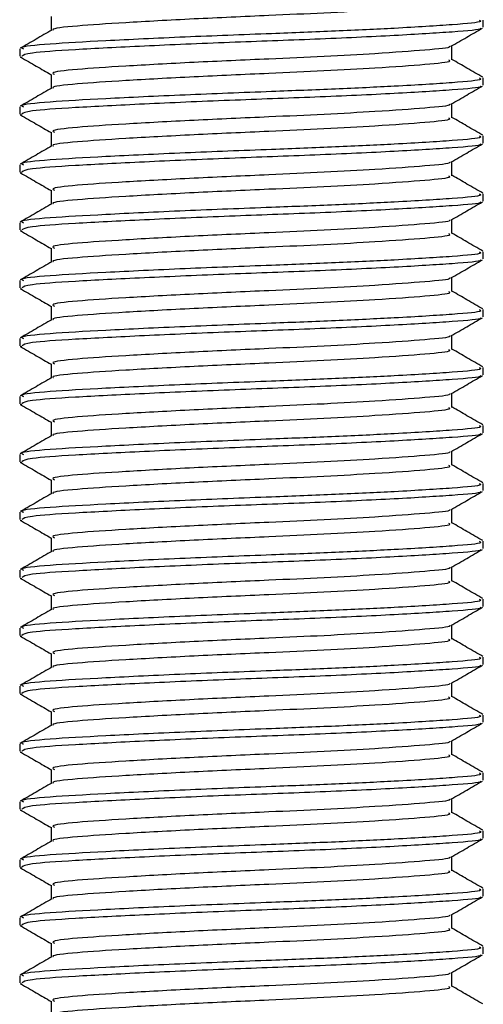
# Model space of a CAD drawing. Header units: millimetres. Extents: x 0 to 420, y 0 to 297.
# Tile 24 of 64: x 169.21 to 171.5, y 156.31 to 161.17. Entities that reach past the tile are written whole.
import ezdxf

# ---------------------------------------------------------------- set-up
doc = ezdxf.new("R2010")
doc.units = ezdxf.units.MM

msp = doc.modelspace()

# ---------------------------------------------------------------- linework, layer by layer
at = {"color": 7, "linetype": 'Continuous', "lineweight": 25}
for p, q in [((169.3659, 161.1845), (169.3659, 161.115)), ((171.4994, 161.131), (171.4994, 161.1667)), ((169.211, 161.0238), (169.211, 160.9879)), ((171.3445, 160.97), (171.3445, 161.0397)), ((169.2126, 160.9854), (169.2223, 160.9838)), ((169.3659, 160.8985), (169.3659, 160.829)), ((171.4994, 160.8449), (171.4994, 160.8807)), ((169.211, 160.7378), (169.211, 160.7019)), ((171.3445, 160.6839), (171.3445, 160.7537)), ((169.2126, 160.6994), (169.2223, 160.6978)), ((169.3659, 160.6124), (169.3659, 160.543)), ((171.4994, 160.5589), (171.4994, 160.5947)), ((169.211, 160.4517), (169.211, 160.4158)), ((171.3445, 160.3979), (171.3445, 160.4676)), ((169.2126, 160.4133), (169.2223, 160.4117)), ((169.3659, 160.3264), (169.3659, 160.2569)), ((171.4994, 160.2729), (171.4994, 160.3086)), ((171.3445, 160.1118), (171.3445, 160.1816)), ((169.211, 160.1657), (169.211, 160.1298)), ((169.2126, 160.1273), (169.2223, 160.1257)), ((169.3659, 160.0403), (169.3659, 159.9709)), ((171.4994, 159.9868), (171.4994, 160.0226)), ((171.3445, 159.8258), (171.3445, 159.8955)), ((169.211, 159.8796), (169.211, 159.8437)), ((169.2126, 159.8412), (169.2223, 159.8396)), ((169.3659, 159.7543), (169.3659, 159.6848)), ((171.4994, 159.7008), (171.4994, 159.7365)), ((171.3445, 159.5398), (171.3445, 159.6095)), ((169.211, 159.5936), (169.211, 159.5577)), ((169.2126, 159.5552), (169.2223, 159.5536)), ((169.3659, 159.4683), (169.3659, 159.3988)), ((171.4994, 159.4147), (171.4994, 159.4505)), ((169.211, 159.3075), (169.211, 159.2716)), ((171.3445, 159.2537), (171.3445, 159.3234)), ((169.2126, 159.2692), (169.2223, 159.2676)), ((169.3659, 159.1822), (169.3659, 159.1128)), ((171.4994, 159.1287), (171.4994, 159.1644)), ((169.211, 159.0215), (169.211, 158.9856)), ((171.3445, 158.9677), (171.3445, 159.0374)), ((169.2126, 158.9831), (169.2223, 158.9815)), ((169.3659, 158.8962), (169.3659, 158.8267)), ((171.4994, 158.8426), (171.4994, 158.8784)), ((169.211, 158.7355), (169.211, 158.6996)), ((171.3445, 158.6816), (171.3445, 158.7514)), ((169.2126, 158.6971), (169.2223, 158.6955)), ((169.3659, 158.6101), (169.3659, 158.5407)), ((171.4994, 158.5566), (171.4994, 158.5924)), ((169.211, 158.4494), (169.211, 158.4135)), ((171.3445, 158.3956), (171.3445, 158.4653)), ((169.2126, 158.411), (169.2223, 158.4094)), ((169.3659, 158.3241), (169.3659, 158.2546)), ((171.4994, 158.2706), (171.4994, 158.3063)), ((169.211, 158.1634), (169.211, 158.1275)), ((171.3445, 158.1096), (171.3445, 158.1793)), ((169.2126, 158.125), (169.2223, 158.1234)), ((169.3659, 158.038), (169.3659, 157.9686)), ((171.4994, 157.9845), (171.4994, 158.0203)), ((171.3445, 157.8235), (171.3445, 157.8932)), ((169.211, 157.8773), (169.211, 157.8414)), ((169.2126, 157.8389), (169.2223, 157.8374)), ((169.3659, 157.752), (169.3659, 157.6825)), ((171.4994, 157.6985), (171.4994, 157.7342)), ((171.3445, 157.5375), (171.3445, 157.6072)), ((169.211, 157.5913), (169.211, 157.5554)), ((169.2126, 157.5529), (169.2223, 157.5513)), ((169.3659, 157.466), (169.3659, 157.3965)), ((171.4994, 157.4124), (171.4994, 157.4482)), ((171.3445, 157.2514), (171.3445, 157.3211)), ((169.211, 157.3052), (169.211, 157.2694)), ((169.2126, 157.2669), (169.2223, 157.2653)), ((169.3659, 157.1799), (169.3659, 157.1105)), ((171.4994, 157.1264), (171.4994, 157.1621)), ((169.211, 157.0192), (169.211, 156.9833)), ((171.3445, 156.9654), (171.3445, 157.0351)), ((169.2126, 156.9808), (169.2223, 156.9792)), ((169.3659, 156.8939), (169.3659, 156.8244)), ((171.4994, 156.8404), (171.4994, 156.8761)), ((169.211, 156.7332), (169.211, 156.6973)), ((171.3445, 156.6793), (171.3445, 156.7491)), ((169.2126, 156.6948), (169.2223, 156.6932)), ((169.3659, 156.6078), (169.3659, 156.5384)), ((171.4994, 156.5543), (171.4994, 156.5901)), ((169.211, 156.4471), (169.211, 156.4112)), ((171.3445, 156.3933), (171.3445, 156.463)), ((169.2126, 156.4087), (169.2223, 156.4071)), ((169.3659, 156.3218), (169.3659, 156.2523))]:
    msp.add_line(p, q, dxfattribs=at)
for points, knots in [([(171.3269, 161.2561), (171.3314, 161.2537), (171.3468, 161.2453), (171.2247, 161.2329), (170.9998, 161.2166), (170.7208, 161.2011), (170.4121, 161.1874), (170.0619, 161.172), (169.7205, 161.1532), (169.4826, 161.1374), (169.3656, 161.1247), (169.3767, 161.1179), (169.378, 161.1171)], [0, 0, 0, 0, 0.049091, 0.171096, 0.296168, 0.392313, 0.485201, 0.608637, 0.73551, 0.857483, 0.9826, 1, 1, 1, 1]), ([(171.4789, 161.1667), (171.4841, 161.1643), (171.5021, 161.1559), (171.3608, 161.1435), (171.1007, 161.1272), (170.778, 161.1117), (170.421, 161.098), (170.0158, 161.0826), (169.622, 161.0638), (169.343, 161.048), (169.2054, 161.034), (169.2252, 161.0259), (169.2304, 161.0238)], [0, 0, 0, 0, 0.048267, 0.166987, 0.288688, 0.38224, 0.472626, 0.592737, 0.716189, 0.834877, 0.956623, 1, 1, 1, 1]), ([(169.3692, 161.117), (169.3434, 161.102), (169.2916, 161.072), (169.2398, 161.042), (169.2138, 161.027)], [0, 0, 0, 0, 0.499899, 1, 1, 1, 1]), ([(171.4831, 161.1268), (171.4847, 161.1258), (171.4959, 161.1189), (171.3576, 161.1078), (171.0789, 161.09), (170.6803, 161.0715), (170.2397, 161.056), (169.8135, 161.0376), (169.47, 161.0198), (169.247, 161.0047), (169.2294, 160.9933), (169.2211, 160.9879)], [0, 0, 0, 0, 0.020946, 0.143106, 0.268332, 0.394812, 0.516438, 0.642835, 0.768197, 0.890263, 1, 1, 1, 1]), ([(171.3396, 161.0369), (171.3655, 161.0519), (171.4173, 161.0818), (171.4691, 161.1118), (171.495, 161.1268)], [0, 0, 0, 0, 0.49991, 1, 1, 1, 1]), ([(171.331, 161.0369), (171.3321, 161.036), (171.3408, 161.0293), (171.2215, 161.0184), (171.0005, 161.002), (170.7207, 160.9866), (170.4122, 160.9729), (170.0617, 160.9575), (169.7212, 160.9386), (169.4799, 160.9229), (169.3608, 160.9089), (169.3782, 160.9007), (169.3828, 160.8986)], [0, 0, 0, 0, 0.017009, 0.139543, 0.265156, 0.361718, 0.455008, 0.578979, 0.706402, 0.828904, 0.954563, 1, 1, 1, 1]), ([(169.2154, 160.9838), (169.2413, 160.9688), (169.2915, 160.9398), (169.3416, 160.9107), (169.3659, 160.8967)], [0, 0, 0, 0, 0.5163558, 1, 1, 1, 1]), ([(171.3269, 160.97), (171.3314, 160.9676), (171.3468, 160.9592), (171.2247, 160.9468), (170.9998, 160.9305), (170.7208, 160.915), (170.4121, 160.9014), (170.0619, 160.886), (169.7205, 160.8671), (169.4826, 160.8514), (169.3656, 160.8387), (169.3767, 160.8319), (169.378, 160.831)], [0, 0, 0, 0, 0.049091, 0.171096, 0.296168, 0.392313, 0.485201, 0.608637, 0.73551, 0.857483, 0.9826, 1, 1, 1, 1]), ([(171.4965, 160.884), (171.4706, 160.899), (171.42, 160.9283), (171.3693, 160.9577), (171.3445, 160.972)], [0, 0, 0, 0, 0.5112595, 1, 1, 1, 1]), ([(171.4789, 160.8807), (171.4841, 160.8783), (171.5021, 160.8699), (171.3608, 160.8574), (171.1007, 160.8411), (170.778, 160.8257), (170.421, 160.812), (170.0158, 160.7966), (169.622, 160.7777), (169.343, 160.762), (169.2054, 160.748), (169.2252, 160.7399), (169.2304, 160.7378)], [0, 0, 0, 0, 0.0482673, 0.1669875, 0.2886879, 0.3822403, 0.4726264, 0.5927373, 0.7161886, 0.8348774, 0.9566226, 1, 1, 1, 1]), ([(169.3692, 160.831), (169.3434, 160.816), (169.2916, 160.786), (169.2398, 160.756), (169.2138, 160.741)], [0, 0, 0, 0, 0.499899, 1, 1, 1, 1]), ([(171.4831, 160.8408), (171.4847, 160.8398), (171.4959, 160.8328), (171.3576, 160.8217), (171.0789, 160.8039), (170.6803, 160.7855), (170.2397, 160.77), (169.8135, 160.7515), (169.47, 160.7338), (169.247, 160.7187), (169.2294, 160.7073), (169.2211, 160.7019)], [0, 0, 0, 0, 0.020946, 0.143106, 0.268332, 0.394812, 0.516438, 0.642835, 0.768197, 0.890263, 1, 1, 1, 1]), ([(171.3396, 160.7508), (171.3655, 160.7658), (171.4173, 160.7958), (171.4691, 160.8258), (171.495, 160.8408)], [0, 0, 0, 0, 0.49991, 1, 1, 1, 1]), ([(171.331, 160.7508), (171.3321, 160.75), (171.3408, 160.7433), (171.2215, 160.7323), (171.0005, 160.716), (170.7207, 160.7005), (170.4122, 160.6868), (170.0617, 160.6714), (169.7212, 160.6526), (169.4799, 160.6368), (169.3608, 160.6228), (169.3782, 160.6147), (169.3828, 160.6125)], [0, 0, 0, 0, 0.017009, 0.139543, 0.265156, 0.361718, 0.455008, 0.578979, 0.706402, 0.828904, 0.954563, 1, 1, 1, 1]), ([(169.2154, 160.6977), (169.2413, 160.6827), (169.2915, 160.6537), (169.3416, 160.6247), (169.3659, 160.6106)], [0, 0, 0, 0, 0.516356, 1, 1, 1, 1]), ([(171.3269, 160.684), (171.3314, 160.6816), (171.3468, 160.6732), (171.2247, 160.6608), (170.9998, 160.6445), (170.7208, 160.629), (170.4121, 160.6153), (170.0619, 160.5999), (169.7205, 160.5811), (169.4826, 160.5653), (169.3656, 160.5526), (169.3767, 160.5458), (169.378, 160.545)], [0, 0, 0, 0, 0.049091, 0.171096, 0.296168, 0.392313, 0.485201, 0.608637, 0.73551, 0.857483, 0.9826, 1, 1, 1, 1]), ([(171.4965, 160.598), (171.4706, 160.613), (171.42, 160.6423), (171.3693, 160.6716), (171.3445, 160.686)], [0, 0, 0, 0, 0.51126, 1, 1, 1, 1]), ([(171.4789, 160.5947), (171.4841, 160.5922), (171.5021, 160.5838), (171.3608, 160.5714), (171.1007, 160.5551), (170.778, 160.5396), (170.421, 160.5259), (170.0158, 160.5105), (169.622, 160.4917), (169.343, 160.4759), (169.2054, 160.462), (169.2252, 160.4538), (169.2304, 160.4517)], [0, 0, 0, 0, 0.048267, 0.166987, 0.288688, 0.38224, 0.472626, 0.592737, 0.716189, 0.834877, 0.956623, 1, 1, 1, 1]), ([(169.3692, 160.5449), (169.3434, 160.5299), (169.2916, 160.4999), (169.2398, 160.4699), (169.2138, 160.4549)], [0, 0, 0, 0, 0.499899, 1, 1, 1, 1]), ([(171.4831, 160.5547), (171.4847, 160.5537), (171.4959, 160.5468), (171.3576, 160.5357), (171.0789, 160.5179), (170.6803, 160.4994), (170.2397, 160.4839), (169.8135, 160.4655), (169.47, 160.4478), (169.247, 160.4326), (169.2294, 160.4212), (169.2211, 160.4158)], [0, 0, 0, 0, 0.020946, 0.143106, 0.268332, 0.394812, 0.516438, 0.642835, 0.768197, 0.890263, 1, 1, 1, 1]), ([(171.3396, 160.4648), (171.3655, 160.4798), (171.4173, 160.5098), (171.4691, 160.5397), (171.495, 160.5547)], [0, 0, 0, 0, 0.49991, 1, 1, 1, 1]), ([(171.331, 160.4648), (171.3321, 160.464), (171.3408, 160.4572), (171.2215, 160.4463), (171.0005, 160.4299), (170.7207, 160.4145), (170.4122, 160.4008), (170.0617, 160.3854), (169.7212, 160.3665), (169.4799, 160.3508), (169.3608, 160.3368), (169.3782, 160.3286), (169.3828, 160.3265)], [0, 0, 0, 0, 0.0170089, 0.1395429, 0.2651564, 0.3617182, 0.4550083, 0.5789794, 0.7064021, 0.8289037, 0.9545634, 1, 1, 1, 1]), ([(169.2154, 160.4117), (169.2413, 160.3967), (169.2915, 160.3677), (169.3416, 160.3386), (169.3659, 160.3246)], [0, 0, 0, 0, 0.516356, 1, 1, 1, 1]), ([(171.3269, 160.3979), (171.3314, 160.3955), (171.3468, 160.3872), (171.2247, 160.3747), (170.9998, 160.3584), (170.7208, 160.343), (170.4121, 160.3293), (170.0619, 160.3139), (169.7205, 160.295), (169.4826, 160.2793), (169.3656, 160.2666), (169.3767, 160.2598), (169.378, 160.259)], [0, 0, 0, 0, 0.049091, 0.171096, 0.296168, 0.392313, 0.485201, 0.608637, 0.73551, 0.857483, 0.9826, 1, 1, 1, 1]), ([(171.4965, 160.3119), (171.4706, 160.3269), (171.42, 160.3562), (171.3693, 160.3856), (171.3445, 160.3999)], [0, 0, 0, 0, 0.5112595, 1, 1, 1, 1]), ([(171.4789, 160.3086), (171.4841, 160.3062), (171.5021, 160.2978), (171.3608, 160.2853), (171.1007, 160.2691), (170.778, 160.2536), (170.421, 160.2399), (170.0158, 160.2245), (169.622, 160.2056), (169.343, 160.1899), (169.2054, 160.1759), (169.2252, 160.1678), (169.2304, 160.1657)], [0, 0, 0, 0, 0.048267, 0.166987, 0.288688, 0.38224, 0.472626, 0.592737, 0.716189, 0.834877, 0.956623, 1, 1, 1, 1]), ([(169.3692, 160.2589), (169.3434, 160.2439), (169.2916, 160.2139), (169.2398, 160.1839), (169.2138, 160.1689)], [0, 0, 0, 0, 0.499899, 1, 1, 1, 1]), ([(171.4831, 160.2687), (171.4847, 160.2677), (171.4959, 160.2607), (171.3576, 160.2496), (171.0789, 160.2319), (170.6803, 160.2134), (170.2397, 160.1979), (169.8135, 160.1795), (169.47, 160.1617), (169.247, 160.1466), (169.2294, 160.1352), (169.2211, 160.1298)], [0, 0, 0, 0, 0.020946, 0.143106, 0.268332, 0.394812, 0.516438, 0.642835, 0.768197, 0.890263, 1, 1, 1, 1]), ([(171.3396, 160.1787), (171.3655, 160.1937), (171.4173, 160.2237), (171.4691, 160.2537), (171.495, 160.2687)], [0, 0, 0, 0, 0.49991, 1, 1, 1, 1]), ([(171.331, 160.1787), (171.3321, 160.1779), (171.3408, 160.1712), (171.2215, 160.1602), (171.0005, 160.1439), (170.7207, 160.1284), (170.4122, 160.1148), (170.0617, 160.0994), (169.7212, 160.0805), (169.4799, 160.0647), (169.3608, 160.0507), (169.3782, 160.0426), (169.3828, 160.0404)], [0, 0, 0, 0, 0.017009, 0.139543, 0.265156, 0.361718, 0.455008, 0.578979, 0.706402, 0.828904, 0.954563, 1, 1, 1, 1]), ([(169.2154, 160.1257), (169.2413, 160.1107), (169.2915, 160.0816), (169.3416, 160.0526), (169.3659, 160.0385)], [0, 0, 0, 0, 0.516356, 1, 1, 1, 1]), ([(171.3269, 160.1119), (171.3314, 160.1095), (171.3468, 160.1011), (171.2247, 160.0887), (170.9998, 160.0724), (170.7208, 160.0569), (170.4121, 160.0433), (170.0619, 160.0278), (169.7205, 160.009), (169.4826, 159.9932), (169.3656, 159.9806), (169.3767, 159.9737), (169.378, 159.9729)], [0, 0, 0, 0, 0.049091, 0.171096, 0.296168, 0.392313, 0.485201, 0.608637, 0.73551, 0.857483, 0.9826, 1, 1, 1, 1]), ([(171.4965, 160.0259), (171.4706, 160.0409), (171.42, 160.0702), (171.3693, 160.0996), (171.3445, 160.1139)], [0, 0, 0, 0, 0.51126, 1, 1, 1, 1]), ([(171.4789, 160.0226), (171.4841, 160.0201), (171.5021, 160.0117), (171.3608, 159.9993), (171.1007, 159.983), (170.778, 159.9675), (170.421, 159.9539), (170.0158, 159.9385), (169.622, 159.9196), (169.343, 159.9038), (169.2054, 159.8899), (169.2252, 159.8818), (169.2304, 159.8796)], [0, 0, 0, 0, 0.048267, 0.166987, 0.288688, 0.38224, 0.472626, 0.592737, 0.716189, 0.834877, 0.956623, 1, 1, 1, 1]), ([(169.3692, 159.9728), (169.3434, 159.9578), (169.2916, 159.9278), (169.2398, 159.8979), (169.2138, 159.8829)], [0, 0, 0, 0, 0.499899, 1, 1, 1, 1]), ([(171.4831, 159.9827), (171.4847, 159.9816), (171.4959, 159.9747), (171.3576, 159.9636), (171.0789, 159.9458), (170.6803, 159.9274), (170.2397, 159.9118), (169.8135, 159.8934), (169.47, 159.8757), (169.247, 159.8606), (169.2294, 159.8491), (169.2211, 159.8437)], [0, 0, 0, 0, 0.020946, 0.143106, 0.268332, 0.394812, 0.516438, 0.642835, 0.768197, 0.890263, 1, 1, 1, 1]), ([(171.3396, 159.8927), (171.3655, 159.9077), (171.4173, 159.9377), (171.4691, 159.9676), (171.495, 159.9826)], [0, 0, 0, 0, 0.49991, 1, 1, 1, 1]), ([(171.331, 159.8927), (171.3321, 159.8919), (171.3408, 159.8851), (171.2215, 159.8742), (171.0005, 159.8579), (170.7207, 159.8424), (170.4122, 159.8287), (170.0617, 159.8133), (169.7212, 159.7945), (169.4799, 159.7787), (169.3608, 159.7647), (169.3782, 159.7566), (169.3828, 159.7544)], [0, 0, 0, 0, 0.017009, 0.139543, 0.265156, 0.361718, 0.455008, 0.578979, 0.706402, 0.828904, 0.954563, 1, 1, 1, 1]), ([(169.2154, 159.8396), (169.2413, 159.8246), (169.2915, 159.7956), (169.3416, 159.7666), (169.3659, 159.7525)], [0, 0, 0, 0, 0.516356, 1, 1, 1, 1]), ([(171.3269, 159.8258), (171.3314, 159.8234), (171.3468, 159.8151), (171.2247, 159.8026), (170.9998, 159.7864), (170.7208, 159.7709), (170.4121, 159.7572), (170.0619, 159.7418), (169.7205, 159.7229), (169.4826, 159.7072), (169.3656, 159.6945), (169.3767, 159.6877), (169.378, 159.6869)], [0, 0, 0, 0, 0.0490909, 0.1710963, 0.2961678, 0.392313, 0.4852006, 0.6086368, 0.7355098, 0.8574829, 0.9826005, 1, 1, 1, 1]), ([(171.4965, 159.7398), (171.4706, 159.7548), (171.42, 159.7842), (171.3693, 159.8135), (171.3445, 159.8279)], [0, 0, 0, 0, 0.51126, 1, 1, 1, 1]), ([(171.4789, 159.7365), (171.4841, 159.7341), (171.5021, 159.7257), (171.3608, 159.7133), (171.1007, 159.697), (170.778, 159.6815), (170.421, 159.6678), (170.0158, 159.6524), (169.622, 159.6336), (169.343, 159.6178), (169.2054, 159.6038), (169.2252, 159.5957), (169.2304, 159.5936)], [0, 0, 0, 0, 0.0482673, 0.1669875, 0.2886879, 0.3822403, 0.4726264, 0.5927373, 0.7161886, 0.8348774, 0.9566226, 1, 1, 1, 1]), ([(171.4831, 159.6966), (171.4847, 159.6956), (171.4959, 159.6887), (171.3576, 159.6775), (171.0789, 159.6598), (170.6803, 159.6413), (170.2397, 159.6258), (169.8135, 159.6074), (169.47, 159.5896), (169.247, 159.5745), (169.2294, 159.5631), (169.2211, 159.5577)], [0, 0, 0, 0, 0.020946, 0.143106, 0.268332, 0.394812, 0.516438, 0.642835, 0.768197, 0.890263, 1, 1, 1, 1]), ([(171.3396, 159.6066), (171.3655, 159.6216), (171.4173, 159.6516), (171.4691, 159.6816), (171.495, 159.6966)], [0, 0, 0, 0, 0.49991, 1, 1, 1, 1]), ([(169.3692, 159.6868), (169.3434, 159.6718), (169.2916, 159.6418), (169.2398, 159.6118), (169.2138, 159.5968)], [0, 0, 0, 0, 0.499899, 1, 1, 1, 1]), ([(171.331, 159.6067), (171.3321, 159.6058), (171.3408, 159.5991), (171.2215, 159.5882), (171.0005, 159.5718), (170.7207, 159.5564), (170.4122, 159.5427), (170.0617, 159.5273), (169.7212, 159.5084), (169.4799, 159.4927), (169.3608, 159.4787), (169.3782, 159.4705), (169.3828, 159.4683)], [0, 0, 0, 0, 0.017009, 0.139543, 0.265156, 0.361718, 0.455008, 0.578979, 0.706402, 0.828904, 0.954563, 1, 1, 1, 1]), ([(169.2154, 159.5536), (169.2413, 159.5386), (169.2915, 159.5096), (169.3416, 159.4805), (169.3659, 159.4665)], [0, 0, 0, 0, 0.516356, 1, 1, 1, 1]), ([(171.3269, 159.5398), (171.3314, 159.5374), (171.3468, 159.529), (171.2247, 159.5166), (170.9998, 159.5003), (170.7208, 159.4848), (170.4121, 159.4712), (170.0619, 159.4558), (169.7205, 159.4369), (169.4826, 159.4211), (169.3656, 159.4085), (169.3767, 159.4017), (169.378, 159.4008)], [0, 0, 0, 0, 0.049091, 0.171096, 0.296168, 0.392313, 0.485201, 0.608637, 0.73551, 0.857483, 0.9826, 1, 1, 1, 1]), ([(171.4965, 159.4538), (171.4706, 159.4688), (171.42, 159.4981), (171.3693, 159.5275), (171.3445, 159.5418)], [0, 0, 0, 0, 0.51126, 1, 1, 1, 1]), ([(171.4789, 159.4505), (171.4841, 159.4481), (171.5021, 159.4397), (171.3608, 159.4272), (171.1007, 159.4109), (170.778, 159.3955), (170.421, 159.3818), (170.0158, 159.3664), (169.622, 159.3475), (169.343, 159.3318), (169.2054, 159.3178), (169.2252, 159.3097), (169.2304, 159.3075)], [0, 0, 0, 0, 0.048267, 0.166987, 0.288688, 0.38224, 0.472626, 0.592737, 0.716189, 0.834877, 0.956623, 1, 1, 1, 1]), ([(169.3692, 159.4008), (169.3434, 159.3858), (169.2916, 159.3558), (169.2398, 159.3258), (169.2138, 159.3108)], [0, 0, 0, 0, 0.499899, 1, 1, 1, 1]), ([(171.4831, 159.4106), (171.4847, 159.4096), (171.4959, 159.4026), (171.3576, 159.3915), (171.0789, 159.3737), (170.6803, 159.3553), (170.2397, 159.3398), (169.8135, 159.3213), (169.47, 159.3036), (169.247, 159.2885), (169.2294, 159.2771), (169.2211, 159.2716)], [0, 0, 0, 0, 0.020946, 0.143106, 0.268332, 0.394812, 0.516438, 0.642835, 0.768197, 0.890263, 1, 1, 1, 1]), ([(171.3396, 159.3206), (171.3655, 159.3356), (171.4173, 159.3656), (171.4691, 159.3956), (171.495, 159.4105)], [0, 0, 0, 0, 0.49991, 1, 1, 1, 1]), ([(171.331, 159.3206), (171.3321, 159.3198), (171.3408, 159.313), (171.2215, 159.3021), (171.0005, 159.2858), (170.7207, 159.2703), (170.4122, 159.2566), (170.0617, 159.2412), (169.7212, 159.2224), (169.4799, 159.2066), (169.3608, 159.1926), (169.3782, 159.1845), (169.3828, 159.1823)], [0, 0, 0, 0, 0.017009, 0.139543, 0.265156, 0.361718, 0.455008, 0.578979, 0.706402, 0.828904, 0.954563, 1, 1, 1, 1]), ([(169.2154, 159.2675), (169.2413, 159.2525), (169.2915, 159.2235), (169.3416, 159.1945), (169.3659, 159.1804)], [0, 0, 0, 0, 0.516356, 1, 1, 1, 1]), ([(171.4965, 159.1677), (171.4706, 159.1827), (171.42, 159.2121), (171.3693, 159.2414), (171.3445, 159.2558)], [0, 0, 0, 0, 0.51126, 1, 1, 1, 1]), ([(171.3269, 159.2538), (171.3314, 159.2514), (171.3468, 159.243), (171.2247, 159.2306), (170.9998, 159.2143), (170.7208, 159.1988), (170.4121, 159.1851), (170.0619, 159.1697), (169.7205, 159.1509), (169.4826, 159.1351), (169.3656, 159.1224), (169.3767, 159.1156), (169.378, 159.1148)], [0, 0, 0, 0, 0.049091, 0.171096, 0.296168, 0.392313, 0.485201, 0.608637, 0.73551, 0.857483, 0.9826, 1, 1, 1, 1]), ([(171.4789, 159.1644), (171.4841, 159.162), (171.5021, 159.1536), (171.3608, 159.1412), (171.1007, 159.1249), (170.778, 159.1094), (170.421, 159.0957), (170.0158, 159.0803), (169.622, 159.0615), (169.343, 159.0457), (169.2054, 159.0317), (169.2252, 159.0236), (169.2304, 159.0215)], [0, 0, 0, 0, 0.048267, 0.166987, 0.288688, 0.38224, 0.472626, 0.592737, 0.716189, 0.834877, 0.956623, 1, 1, 1, 1]), ([(169.3692, 159.1147), (169.3434, 159.0997), (169.2916, 159.0697), (169.2398, 159.0397), (169.2138, 159.0247)], [0, 0, 0, 0, 0.499899, 1, 1, 1, 1]), ([(171.4831, 159.1245), (171.4847, 159.1235), (171.4959, 159.1166), (171.3576, 159.1055), (171.0789, 159.0877), (170.6803, 159.0692), (170.2397, 159.0537), (169.8135, 159.0353), (169.47, 159.0175), (169.247, 159.0024), (169.2294, 158.991), (169.2211, 158.9856)], [0, 0, 0, 0, 0.020946, 0.143106, 0.268332, 0.394812, 0.516438, 0.642835, 0.768197, 0.890263, 1, 1, 1, 1]), ([(171.3396, 159.0346), (171.3655, 159.0496), (171.4173, 159.0795), (171.4691, 159.1095), (171.495, 159.1245)], [0, 0, 0, 0, 0.49991, 1, 1, 1, 1]), ([(171.331, 159.0346), (171.3321, 159.0337), (171.3408, 159.027), (171.2215, 159.0161), (171.0005, 158.9997), (170.7207, 158.9843), (170.4122, 158.9706), (170.0617, 158.9552), (169.7212, 158.9363), (169.4799, 158.9206), (169.3608, 158.9066), (169.3782, 158.8984), (169.3828, 158.8963)], [0, 0, 0, 0, 0.017009, 0.139543, 0.265156, 0.361718, 0.455008, 0.578979, 0.706402, 0.828904, 0.954563, 1, 1, 1, 1]), ([(169.2154, 158.9815), (169.2413, 158.9665), (169.2915, 158.9375), (169.3416, 158.9084), (169.3659, 158.8944)], [0, 0, 0, 0, 0.516356, 1, 1, 1, 1]), ([(171.3269, 158.9677), (171.3314, 158.9653), (171.3468, 158.9569), (171.2247, 158.9445), (170.9998, 158.9282), (170.7208, 158.9128), (170.4121, 158.8991), (170.0619, 158.8837), (169.7205, 158.8648), (169.4826, 158.8491), (169.3656, 158.8364), (169.3767, 158.8296), (169.378, 158.8287)], [0, 0, 0, 0, 0.049091, 0.171096, 0.296168, 0.392313, 0.485201, 0.608637, 0.73551, 0.857483, 0.9826, 1, 1, 1, 1]), ([(171.4965, 158.8817), (171.4706, 158.8967), (171.42, 158.926), (171.3693, 158.9554), (171.3445, 158.9697)], [0, 0, 0, 0, 0.5112595, 1, 1, 1, 1]), ([(171.4789, 158.8784), (171.4841, 158.876), (171.5021, 158.8676), (171.3608, 158.8551), (171.1007, 158.8388), (170.778, 158.8234), (170.421, 158.8097), (170.0158, 158.7943), (169.622, 158.7754), (169.343, 158.7597), (169.2054, 158.7457), (169.2252, 158.7376), (169.2304, 158.7355)], [0, 0, 0, 0, 0.048267, 0.166987, 0.288688, 0.38224, 0.472626, 0.592737, 0.716189, 0.834877, 0.956623, 1, 1, 1, 1]), ([(169.3692, 158.8287), (169.3434, 158.8137), (169.2916, 158.7837), (169.2398, 158.7537), (169.2138, 158.7387)], [0, 0, 0, 0, 0.499899, 1, 1, 1, 1]), ([(171.4831, 158.8385), (171.4847, 158.8375), (171.4959, 158.8305), (171.3576, 158.8194), (171.0789, 158.8017), (170.6803, 158.7832), (170.2397, 158.7677), (169.8135, 158.7492), (169.47, 158.7315), (169.247, 158.7164), (169.2294, 158.705), (169.2211, 158.6996)], [0, 0, 0, 0, 0.020946, 0.143106, 0.268332, 0.394812, 0.516438, 0.642835, 0.768197, 0.890263, 1, 1, 1, 1]), ([(171.3396, 158.7485), (171.3655, 158.7635), (171.4173, 158.7935), (171.4691, 158.8235), (171.495, 158.8385)], [0, 0, 0, 0, 0.49991, 1, 1, 1, 1]), ([(171.331, 158.7485), (171.3321, 158.7477), (171.3408, 158.741), (171.2215, 158.73), (171.0005, 158.7137), (170.7207, 158.6982), (170.4122, 158.6846), (170.0617, 158.6691), (169.7212, 158.6503), (169.4799, 158.6345), (169.3608, 158.6205), (169.3782, 158.6124), (169.3828, 158.6102)], [0, 0, 0, 0, 0.017009, 0.139543, 0.265156, 0.361718, 0.455008, 0.578979, 0.706402, 0.828904, 0.954563, 1, 1, 1, 1]), ([(169.2154, 158.6954), (169.2413, 158.6805), (169.2915, 158.6514), (169.3416, 158.6224), (169.3659, 158.6083)], [0, 0, 0, 0, 0.516356, 1, 1, 1, 1]), ([(171.3269, 158.6817), (171.3314, 158.6793), (171.3468, 158.6709), (171.2247, 158.6585), (170.9998, 158.6422), (170.7208, 158.6267), (170.4121, 158.613), (170.0619, 158.5976), (169.7205, 158.5788), (169.4826, 158.563), (169.3656, 158.5503), (169.3767, 158.5435), (169.378, 158.5427)], [0, 0, 0, 0, 0.049091, 0.171096, 0.296168, 0.392313, 0.485201, 0.608637, 0.73551, 0.857483, 0.9826, 1, 1, 1, 1]), ([(171.4965, 158.5957), (171.4706, 158.6107), (171.42, 158.64), (171.3693, 158.6693), (171.3445, 158.6837)], [0, 0, 0, 0, 0.51126, 1, 1, 1, 1]), ([(171.4789, 158.5924), (171.4841, 158.5899), (171.5021, 158.5815), (171.3608, 158.5691), (171.1007, 158.5528), (170.778, 158.5373), (170.421, 158.5237), (170.0158, 158.5083), (169.622, 158.4894), (169.343, 158.4736), (169.2054, 158.4597), (169.2252, 158.4515), (169.2304, 158.4494)], [0, 0, 0, 0, 0.048267, 0.166987, 0.288688, 0.38224, 0.472626, 0.592737, 0.716189, 0.834877, 0.956623, 1, 1, 1, 1]), ([(169.3692, 158.5426), (169.3434, 158.5276), (169.2916, 158.4976), (169.2398, 158.4676), (169.2138, 158.4526)], [0, 0, 0, 0, 0.499899, 1, 1, 1, 1]), ([(171.4831, 158.5525), (171.4847, 158.5514), (171.4959, 158.5445), (171.3576, 158.5334), (171.0789, 158.5156), (170.6803, 158.4971), (170.2397, 158.4816), (169.8135, 158.4632), (169.47, 158.4455), (169.247, 158.4303), (169.2294, 158.4189), (169.2211, 158.4135)], [0, 0, 0, 0, 0.020946, 0.143106, 0.268332, 0.394812, 0.516438, 0.642835, 0.768197, 0.890263, 1, 1, 1, 1]), ([(171.3396, 158.4625), (171.3655, 158.4775), (171.4173, 158.5075), (171.4691, 158.5374), (171.495, 158.5524)], [0, 0, 0, 0, 0.49991, 1, 1, 1, 1]), ([(171.331, 158.4625), (171.3321, 158.4617), (171.3408, 158.4549), (171.2215, 158.444), (171.0005, 158.4277), (170.7207, 158.4122), (170.4122, 158.3985), (170.0617, 158.3831), (169.7212, 158.3642), (169.4799, 158.3485), (169.3608, 158.3345), (169.3782, 158.3263), (169.3828, 158.3242)], [0, 0, 0, 0, 0.017009, 0.139543, 0.265156, 0.361718, 0.455008, 0.578979, 0.706402, 0.828904, 0.954563, 1, 1, 1, 1]), ([(169.2154, 158.4094), (169.2413, 158.3944), (169.2915, 158.3654), (169.3416, 158.3363), (169.3659, 158.3223)], [0, 0, 0, 0, 0.516356, 1, 1, 1, 1]), ([(171.3269, 158.3956), (171.3314, 158.3932), (171.3468, 158.3849), (171.2247, 158.3724), (170.9998, 158.3562), (170.7208, 158.3407), (170.4121, 158.327), (170.0619, 158.3116), (169.7205, 158.2927), (169.4826, 158.277), (169.3656, 158.2643), (169.3767, 158.2575), (169.378, 158.2567)], [0, 0, 0, 0, 0.049091, 0.171096, 0.296168, 0.392313, 0.485201, 0.608637, 0.73551, 0.857483, 0.9826, 1, 1, 1, 1]), ([(171.4965, 158.3096), (171.4706, 158.3246), (171.42, 158.354), (171.3693, 158.3833), (171.3445, 158.3976)], [0, 0, 0, 0, 0.51126, 1, 1, 1, 1]), ([(171.4789, 158.3063), (171.4841, 158.3039), (171.5021, 158.2955), (171.3608, 158.283), (171.1007, 158.2668), (170.778, 158.2513), (170.421, 158.2376), (170.0158, 158.2222), (169.622, 158.2033), (169.343, 158.1876), (169.2054, 158.1736), (169.2252, 158.1655), (169.2304, 158.1634)], [0, 0, 0, 0, 0.048267, 0.166987, 0.288688, 0.38224, 0.472626, 0.592737, 0.716189, 0.834877, 0.956623, 1, 1, 1, 1]), ([(169.3692, 158.2566), (169.3434, 158.2416), (169.2916, 158.2116), (169.2398, 158.1816), (169.2138, 158.1666)], [0, 0, 0, 0, 0.499899, 1, 1, 1, 1]), ([(171.4831, 158.2664), (171.4847, 158.2654), (171.4959, 158.2584), (171.3576, 158.2473), (171.0789, 158.2296), (170.6803, 158.2111), (170.2397, 158.1956), (169.8135, 158.1772), (169.47, 158.1594), (169.247, 158.1443), (169.2294, 158.1329), (169.2211, 158.1275)], [0, 0, 0, 0, 0.020946, 0.143106, 0.268332, 0.394812, 0.516438, 0.642835, 0.768197, 0.890263, 1, 1, 1, 1]), ([(171.3396, 158.1764), (171.3655, 158.1914), (171.4173, 158.2214), (171.4691, 158.2514), (171.495, 158.2664)], [0, 0, 0, 0, 0.49991, 1, 1, 1, 1]), ([(171.331, 158.1764), (171.3321, 158.1756), (171.3408, 158.1689), (171.2215, 158.158), (171.0005, 158.1416), (170.7207, 158.1261), (170.4122, 158.1125), (170.0617, 158.0971), (169.7212, 158.0782), (169.4799, 158.0624), (169.3608, 158.0484), (169.3782, 158.0403), (169.3828, 158.0381)], [0, 0, 0, 0, 0.017009, 0.139543, 0.265156, 0.361718, 0.455008, 0.578979, 0.706402, 0.828904, 0.954563, 1, 1, 1, 1]), ([(169.2154, 158.1234), (169.2413, 158.1084), (169.2915, 158.0793), (169.3416, 158.0503), (169.3659, 158.0363)], [0, 0, 0, 0, 0.516356, 1, 1, 1, 1]), ([(171.3269, 158.1096), (171.3314, 158.1072), (171.3468, 158.0988), (171.2247, 158.0864), (170.9998, 158.0701), (170.7208, 158.0546), (170.4121, 158.041), (170.0619, 158.0256), (169.7205, 158.0067), (169.4826, 157.9909), (169.3656, 157.9783), (169.3767, 157.9714), (169.378, 157.9706)], [0, 0, 0, 0, 0.049091, 0.171096, 0.296168, 0.392313, 0.485201, 0.608637, 0.73551, 0.857483, 0.9826, 1, 1, 1, 1]), ([(171.4965, 158.0236), (171.4706, 158.0386), (171.42, 158.0679), (171.3693, 158.0973), (171.3445, 158.1116)], [0, 0, 0, 0, 0.51126, 1, 1, 1, 1]), ([(171.4789, 158.0203), (171.4841, 158.0178), (171.5021, 158.0095), (171.3608, 157.997), (171.1007, 157.9807), (170.778, 157.9652), (170.421, 157.9516), (170.0158, 157.9362), (169.622, 157.9173), (169.343, 157.9015), (169.2054, 157.8876), (169.2252, 157.8795), (169.2304, 157.8773)], [0, 0, 0, 0, 0.048267, 0.166987, 0.288688, 0.38224, 0.472626, 0.592737, 0.716189, 0.834877, 0.956623, 1, 1, 1, 1]), ([(169.3692, 157.9705), (169.3434, 157.9555), (169.2916, 157.9255), (169.2398, 157.8956), (169.2138, 157.8806)], [0, 0, 0, 0, 0.499899, 1, 1, 1, 1]), ([(171.4831, 157.9804), (171.4847, 157.9794), (171.4959, 157.9724), (171.3576, 157.9613), (171.0789, 157.9435), (170.6803, 157.9251), (170.2397, 157.9096), (169.8135, 157.8911), (169.47, 157.8734), (169.247, 157.8583), (169.2294, 157.8468), (169.2211, 157.8414)], [0, 0, 0, 0, 0.020946, 0.143106, 0.268332, 0.394812, 0.516438, 0.642835, 0.768197, 0.890263, 1, 1, 1, 1]), ([(171.3396, 157.8904), (171.3655, 157.9054), (171.4173, 157.9354), (171.4691, 157.9653), (171.495, 157.9803)], [0, 0, 0, 0, 0.49991, 1, 1, 1, 1]), ([(171.331, 157.8904), (171.3321, 157.8896), (171.3408, 157.8828), (171.2215, 157.8719), (171.0005, 157.8556), (170.7207, 157.8401), (170.4122, 157.8264), (170.0617, 157.811), (169.7212, 157.7922), (169.4799, 157.7764), (169.3608, 157.7624), (169.3782, 157.7543), (169.3828, 157.7521)], [0, 0, 0, 0, 0.017009, 0.139543, 0.265156, 0.361718, 0.455008, 0.578979, 0.706402, 0.828904, 0.954563, 1, 1, 1, 1]), ([(169.2154, 157.8373), (169.2413, 157.8223), (169.2915, 157.7933), (169.3416, 157.7643), (169.3659, 157.7502)], [0, 0, 0, 0, 0.516356, 1, 1, 1, 1]), ([(171.3269, 157.8235), (171.3314, 157.8211), (171.3468, 157.8128), (171.2247, 157.8004), (170.9998, 157.7841), (170.7208, 157.7686), (170.4121, 157.7549), (170.0619, 157.7395), (169.7205, 157.7206), (169.4826, 157.7049), (169.3656, 157.6922), (169.3767, 157.6854), (169.378, 157.6846)], [0, 0, 0, 0, 0.049091, 0.171096, 0.296168, 0.392313, 0.485201, 0.608637, 0.73551, 0.857483, 0.9826, 1, 1, 1, 1]), ([(171.4965, 157.7375), (171.4706, 157.7525), (171.42, 157.7819), (171.3693, 157.8112), (171.3445, 157.8256)], [0, 0, 0, 0, 0.51126, 1, 1, 1, 1]), ([(171.4789, 157.7342), (171.4841, 157.7318), (171.5021, 157.7234), (171.3608, 157.711), (171.1007, 157.6947), (170.778, 157.6792), (170.421, 157.6655), (170.0158, 157.6501), (169.622, 157.6313), (169.343, 157.6155), (169.2054, 157.6015), (169.2252, 157.5934), (169.2304, 157.5913)], [0, 0, 0, 0, 0.048267, 0.166987, 0.288688, 0.38224, 0.472626, 0.592737, 0.716189, 0.834877, 0.956623, 1, 1, 1, 1]), ([(169.3692, 157.6845), (169.3434, 157.6695), (169.2916, 157.6395), (169.2398, 157.6095), (169.2138, 157.5945)], [0, 0, 0, 0, 0.499899, 1, 1, 1, 1]), ([(171.4831, 157.6943), (171.4847, 157.6933), (171.4959, 157.6864), (171.3576, 157.6752), (171.0789, 157.6575), (170.6803, 157.639), (170.2397, 157.6235), (169.8135, 157.6051), (169.47, 157.5873), (169.247, 157.5722), (169.2294, 157.5608), (169.2211, 157.5554)], [0, 0, 0, 0, 0.020946, 0.143106, 0.268332, 0.394812, 0.516438, 0.642835, 0.768197, 0.890263, 1, 1, 1, 1]), ([(171.3396, 157.6044), (171.3655, 157.6193), (171.4173, 157.6493), (171.4691, 157.6793), (171.495, 157.6943)], [0, 0, 0, 0, 0.49991, 1, 1, 1, 1]), ([(171.331, 157.6044), (171.3321, 157.6035), (171.3408, 157.5968), (171.2215, 157.5859), (171.0005, 157.5695), (170.7207, 157.5541), (170.4122, 157.5404), (170.0617, 157.525), (169.7212, 157.5061), (169.4799, 157.4904), (169.3608, 157.4764), (169.3782, 157.4682), (169.3828, 157.4661)], [0, 0, 0, 0, 0.017009, 0.139543, 0.265156, 0.361718, 0.455008, 0.578979, 0.706402, 0.828904, 0.954563, 1, 1, 1, 1]), ([(169.2154, 157.5513), (169.2413, 157.5363), (169.2915, 157.5073), (169.3416, 157.4782), (169.3659, 157.4642)], [0, 0, 0, 0, 0.516356, 1, 1, 1, 1]), ([(171.3269, 157.5375), (171.3314, 157.5351), (171.3468, 157.5267), (171.2247, 157.5143), (170.9998, 157.498), (170.7208, 157.4825), (170.4121, 157.4689), (170.0619, 157.4535), (169.7205, 157.4346), (169.4826, 157.4188), (169.3656, 157.4062), (169.3767, 157.3994), (169.378, 157.3985)], [0, 0, 0, 0, 0.049091, 0.171096, 0.296168, 0.392313, 0.485201, 0.608637, 0.73551, 0.857483, 0.9826, 1, 1, 1, 1]), ([(171.4965, 157.4515), (171.4706, 157.4665), (171.42, 157.4958), (171.3693, 157.5252), (171.3445, 157.5395)], [0, 0, 0, 0, 0.51126, 1, 1, 1, 1]), ([(171.4789, 157.4482), (171.4841, 157.4458), (171.5021, 157.4374), (171.3608, 157.4249), (171.1007, 157.4086), (170.778, 157.3932), (170.421, 157.3795), (170.0158, 157.3641), (169.622, 157.3452), (169.343, 157.3295), (169.2054, 157.3155), (169.2252, 157.3074), (169.2304, 157.3052)], [0, 0, 0, 0, 0.048267, 0.166987, 0.288688, 0.38224, 0.472626, 0.592737, 0.716189, 0.834877, 0.956623, 1, 1, 1, 1]), ([(171.4831, 157.4083), (171.4847, 157.4073), (171.4959, 157.4003), (171.3576, 157.3892), (171.0789, 157.3714), (170.6803, 157.353), (170.2397, 157.3375), (169.8135, 157.319), (169.47, 157.3013), (169.247, 157.2862), (169.2294, 157.2748), (169.2211, 157.2694)], [0, 0, 0, 0, 0.020946, 0.143106, 0.268332, 0.394812, 0.516438, 0.642835, 0.768197, 0.890263, 1, 1, 1, 1]), ([(171.3396, 157.3183), (171.3655, 157.3333), (171.4173, 157.3633), (171.4691, 157.3933), (171.495, 157.4083)], [0, 0, 0, 0, 0.49991, 1, 1, 1, 1]), ([(169.3692, 157.3985), (169.3434, 157.3835), (169.2916, 157.3535), (169.2398, 157.3235), (169.2138, 157.3085)], [0, 0, 0, 0, 0.499899, 1, 1, 1, 1]), ([(171.331, 157.3183), (171.3321, 157.3175), (171.3408, 157.3108), (171.2215, 157.2998), (171.0005, 157.2835), (170.7207, 157.268), (170.4122, 157.2543), (170.0617, 157.2389), (169.7212, 157.2201), (169.4799, 157.2043), (169.3608, 157.1903), (169.3782, 157.1822), (169.3828, 157.18)], [0, 0, 0, 0, 0.017009, 0.139543, 0.265156, 0.361718, 0.455008, 0.578979, 0.706402, 0.828904, 0.954563, 1, 1, 1, 1]), ([(169.2154, 157.2652), (169.2413, 157.2502), (169.2915, 157.2212), (169.3416, 157.1922), (169.3659, 157.1781)], [0, 0, 0, 0, 0.516356, 1, 1, 1, 1]), ([(171.3269, 157.2515), (171.3314, 157.2491), (171.3468, 157.2407), (171.2247, 157.2283), (170.9998, 157.212), (170.7208, 157.1965), (170.4121, 157.1828), (170.0619, 157.1674), (169.7205, 157.1486), (169.4826, 157.1328), (169.3656, 157.1201), (169.3767, 157.1133), (169.378, 157.1125)], [0, 0, 0, 0, 0.049091, 0.171096, 0.296168, 0.392313, 0.485201, 0.608637, 0.73551, 0.857483, 0.9826, 1, 1, 1, 1]), ([(171.4965, 157.1655), (171.4706, 157.1805), (171.42, 157.2098), (171.3693, 157.2391), (171.3445, 157.2535)], [0, 0, 0, 0, 0.51126, 1, 1, 1, 1]), ([(171.4789, 157.1621), (171.4841, 157.1597), (171.5021, 157.1513), (171.3608, 157.1389), (171.1007, 157.1226), (170.778, 157.1071), (170.421, 157.0934), (170.0158, 157.078), (169.622, 157.0592), (169.343, 157.0434), (169.2054, 157.0294), (169.2252, 157.0213), (169.2304, 157.0192)], [0, 0, 0, 0, 0.048267, 0.166987, 0.288688, 0.38224, 0.472626, 0.592737, 0.716189, 0.834877, 0.956623, 1, 1, 1, 1]), ([(171.4831, 157.1222), (171.4847, 157.1212), (171.4959, 157.1143), (171.3576, 157.1032), (171.0789, 157.0854), (170.6803, 157.0669), (170.2397, 157.0514), (169.8135, 157.033), (169.47, 157.0152), (169.247, 157.0001), (169.2294, 156.9887), (169.2211, 156.9833)], [0, 0, 0, 0, 0.020946, 0.143106, 0.268332, 0.394812, 0.516438, 0.642835, 0.768197, 0.890263, 1, 1, 1, 1]), ([(171.3396, 157.0323), (171.3655, 157.0473), (171.4173, 157.0772), (171.4691, 157.1072), (171.495, 157.1222)], [0, 0, 0, 0, 0.49991, 1, 1, 1, 1]), ([(169.3692, 157.1124), (169.3434, 157.0974), (169.2916, 157.0674), (169.2398, 157.0374), (169.2138, 157.0224)], [0, 0, 0, 0, 0.499899, 1, 1, 1, 1]), ([(171.331, 157.0323), (171.3321, 157.0315), (171.3408, 157.0247), (171.2215, 157.0138), (171.0005, 156.9974), (170.7207, 156.982), (170.4122, 156.9683), (170.0617, 156.9529), (169.7212, 156.934), (169.4799, 156.9183), (169.3608, 156.9043), (169.3782, 156.8961), (169.3828, 156.894)], [0, 0, 0, 0, 0.017009, 0.139543, 0.265156, 0.361718, 0.455008, 0.578979, 0.706402, 0.828904, 0.954563, 1, 1, 1, 1]), ([(169.2154, 156.9792), (169.2413, 156.9642), (169.2915, 156.9352), (169.3416, 156.9061), (169.3659, 156.8921)], [0, 0, 0, 0, 0.516356, 1, 1, 1, 1]), ([(171.3269, 156.9654), (171.3314, 156.963), (171.3468, 156.9547), (171.2247, 156.9422), (170.9998, 156.9259), (170.7208, 156.9105), (170.4121, 156.8968), (170.0619, 156.8814), (169.7205, 156.8625), (169.4826, 156.8468), (169.3656, 156.8341), (169.3767, 156.8273), (169.378, 156.8264)], [0, 0, 0, 0, 0.049091, 0.171096, 0.296168, 0.392313, 0.485201, 0.608637, 0.73551, 0.857483, 0.9826, 1, 1, 1, 1]), ([(171.4965, 156.8794), (171.4706, 156.8944), (171.42, 156.9237), (171.3693, 156.9531), (171.3445, 156.9674)], [0, 0, 0, 0, 0.51126, 1, 1, 1, 1]), ([(171.4789, 156.8761), (171.4841, 156.8737), (171.5021, 156.8653), (171.3608, 156.8528), (171.1007, 156.8366), (170.778, 156.8211), (170.421, 156.8074), (170.0158, 156.792), (169.622, 156.7731), (169.343, 156.7574), (169.2054, 156.7434), (169.2252, 156.7353), (169.2304, 156.7332)], [0, 0, 0, 0, 0.048267, 0.166987, 0.288688, 0.38224, 0.472626, 0.592737, 0.716189, 0.834877, 0.956623, 1, 1, 1, 1]), ([(169.3692, 156.8264), (169.3434, 156.8114), (169.2916, 156.7814), (169.2398, 156.7514), (169.2138, 156.7364)], [0, 0, 0, 0, 0.499899, 1, 1, 1, 1]), ([(171.4831, 156.8362), (171.4847, 156.8352), (171.4959, 156.8282), (171.3576, 156.8171), (171.0789, 156.7994), (170.6803, 156.7809), (170.2397, 156.7654), (169.8135, 156.747), (169.47, 156.7292), (169.247, 156.7141), (169.2294, 156.7027), (169.2211, 156.6973)], [0, 0, 0, 0, 0.020946, 0.1431057, 0.2683321, 0.3948123, 0.5164381, 0.6428345, 0.7681974, 0.8902633, 1, 1, 1, 1]), ([(171.3396, 156.7462), (171.3655, 156.7612), (171.4173, 156.7912), (171.4691, 156.8212), (171.495, 156.8362)], [0, 0, 0, 0, 0.49991, 1, 1, 1, 1]), ([(171.331, 156.7462), (171.3321, 156.7454), (171.3408, 156.7387), (171.2215, 156.7277), (171.0005, 156.7114), (170.7207, 156.6959), (170.4122, 156.6823), (170.0617, 156.6669), (169.7212, 156.648), (169.4799, 156.6322), (169.3608, 156.6182), (169.3782, 156.6101), (169.3828, 156.6079)], [0, 0, 0, 0, 0.0170089, 0.1395429, 0.2651564, 0.3617182, 0.4550083, 0.5789794, 0.7064021, 0.8289037, 0.9545634, 1, 1, 1, 1]), ([(169.2154, 156.6931), (169.2413, 156.6782), (169.2915, 156.6491), (169.3416, 156.6201), (169.3659, 156.606)], [0, 0, 0, 0, 0.516356, 1, 1, 1, 1]), ([(171.3269, 156.6794), (171.3314, 156.677), (171.3468, 156.6686), (171.2247, 156.6562), (170.9998, 156.6399), (170.7208, 156.6244), (170.4121, 156.6107), (170.0619, 156.5953), (169.7205, 156.5765), (169.4826, 156.5607), (169.3656, 156.5481), (169.3767, 156.5412), (169.378, 156.5404)], [0, 0, 0, 0, 0.049091, 0.171096, 0.296168, 0.392313, 0.485201, 0.608637, 0.73551, 0.857483, 0.9826, 1, 1, 1, 1]), ([(171.4965, 156.5934), (171.4706, 156.6084), (171.42, 156.6377), (171.3693, 156.6671), (171.3445, 156.6814)], [0, 0, 0, 0, 0.51126, 1, 1, 1, 1]), ([(171.4789, 156.5901), (171.4841, 156.5876), (171.5021, 156.5792), (171.3608, 156.5668), (171.1007, 156.5505), (170.778, 156.535), (170.421, 156.5214), (170.0158, 156.506), (169.622, 156.4871), (169.343, 156.4713), (169.2054, 156.4574), (169.2252, 156.4493), (169.2304, 156.4471)], [0, 0, 0, 0, 0.048267, 0.166987, 0.288688, 0.38224, 0.472626, 0.592737, 0.716189, 0.834877, 0.956623, 1, 1, 1, 1]), ([(169.3692, 156.5403), (169.3434, 156.5253), (169.2916, 156.4953), (169.2398, 156.4653), (169.2138, 156.4504)], [0, 0, 0, 0, 0.499899, 1, 1, 1, 1]), ([(171.4831, 156.5502), (171.4847, 156.5491), (171.4959, 156.5422), (171.3576, 156.5311), (171.0789, 156.5133), (170.6803, 156.4949), (170.2397, 156.4793), (169.8135, 156.4609), (169.47, 156.4432), (169.247, 156.4281), (169.2294, 156.4166), (169.2211, 156.4112)], [0, 0, 0, 0, 0.020946, 0.143106, 0.268332, 0.394812, 0.516438, 0.642835, 0.768197, 0.890263, 1, 1, 1, 1]), ([(171.3396, 156.4602), (171.3655, 156.4752), (171.4173, 156.5052), (171.4691, 156.5351), (171.495, 156.5501)], [0, 0, 0, 0, 0.49991, 1, 1, 1, 1]), ([(171.331, 156.4602), (171.3321, 156.4594), (171.3408, 156.4526), (171.2215, 156.4417), (171.0005, 156.4254), (170.7207, 156.4099), (170.4122, 156.3962), (170.0617, 156.3808), (169.7212, 156.3619), (169.4799, 156.3462), (169.3608, 156.3322), (169.3782, 156.324), (169.3828, 156.3219)], [0, 0, 0, 0, 0.017009, 0.139543, 0.265156, 0.361718, 0.455008, 0.578979, 0.706402, 0.828904, 0.954563, 1, 1, 1, 1]), ([(169.2154, 156.4071), (169.2413, 156.3921), (169.2915, 156.3631), (169.3416, 156.334), (169.3659, 156.32)], [0, 0, 0, 0, 0.516356, 1, 1, 1, 1]), ([(171.3269, 156.3933), (171.3314, 156.3909), (171.3468, 156.3826), (171.2247, 156.3701), (170.9998, 156.3539), (170.7208, 156.3384), (170.4121, 156.3247), (170.0619, 156.3093), (169.7205, 156.2904), (169.4826, 156.2747), (169.3656, 156.262), (169.3767, 156.2552), (169.378, 156.2544)], [0, 0, 0, 0, 0.049091, 0.171096, 0.296168, 0.392313, 0.485201, 0.608637, 0.73551, 0.857483, 0.9826, 1, 1, 1, 1]), ([(171.4965, 156.3073), (171.4706, 156.3223), (171.42, 156.3517), (171.3693, 156.381), (171.3445, 156.3954)], [0, 0, 0, 0, 0.51126, 1, 1, 1, 1])]:
    msp.add_open_spline(points, degree=3, knots=knots, dxfattribs=at)

doc.saveas('drawing.dxf')
